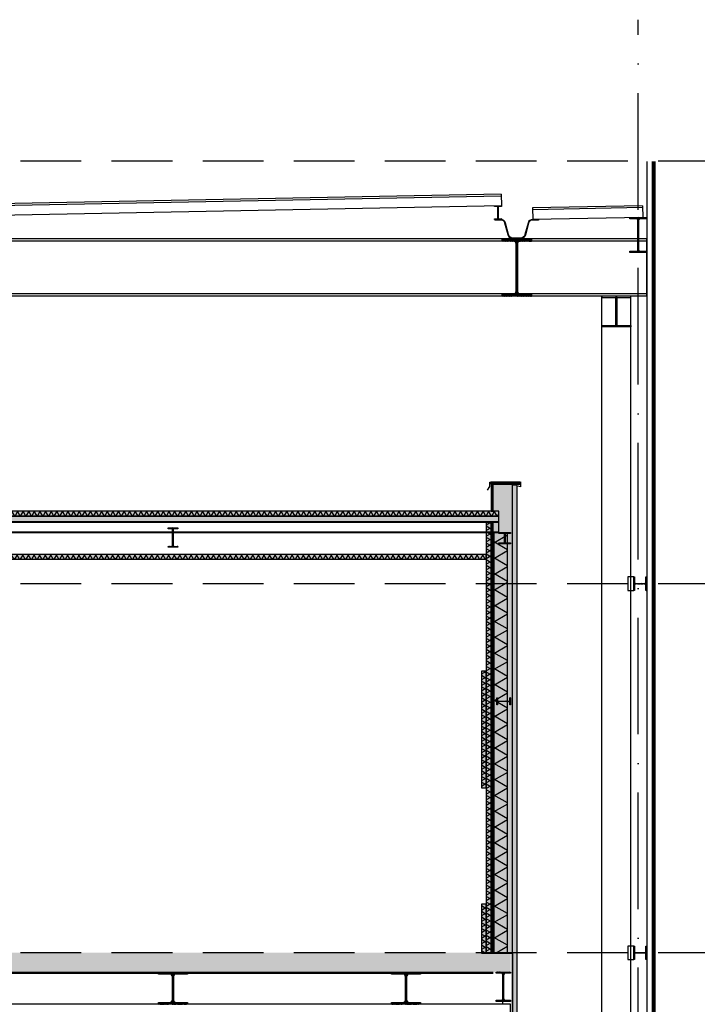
# Model space of a CAD drawing. Header units: millimetres. Extents: x -14070 to 121216, y 14949 to 85047.
# Tile 32 of 33: x 92258 to 99233, y 74027 to 84164. Entities that reach past the tile are written whole.
import ezdxf

# ---------------------------------------------------------------- set-up
doc = ezdxf.new("R2010")
doc.units = ezdxf.units.MM
doc.header["$LTSCALE"] = 100
doc.linetypes.add('ACAD_ISO10W100', pattern=[18, 12, -3, 0, -3])
doc.linetypes.add('HIDDEN2', pattern=[0.1875, 0.125, -0.0625])
for name, color, linetype in [('A--L$7--_stramien', 1, 'Continuous'), ('A--L28--_hoofddraagkonstrukties', 3, 'Continuous'), ('BURO_60', 60, 'Continuous'), ('BURO_hoogtelijnen', 8, 'Continuous'), ('BURO_lijnen_0.05', 9, 'Continuous'), ('BURO_lijnen_0.10', 8, 'Continuous'), ('Detail_arcering_rood', 1, 'Continuous'), ('Detail_gipsplaat', 2, 'Continuous'), ('Detail_isolatie', 1, 'Continuous'), ('Detail_plaatmateriaal_binnen', 2, 'Continuous'), ('HATCH', 7, 'Continuous'), ('WIDE', 7, 'Continuous')]:
    doc.layers.add(name, color=color, linetype=linetype)

# ---------------------------------------------------------------- blocks, each defined once
blk = doc.blocks.new('*U186')
at = {"layer": 'Detail_arcering_rood'}
h = blk.add_hatch(dxfattribs=at)
h.set_pattern_fill('ISOLATIE', color=256, scale=50, style=0)
h.set_pattern_definition([(60, (7507.23, 0), (-43.30127, 25), []), (120, (7507.23, 0), (-43.30127, -25), [])])
h.paths.add_polyline_path([(0, 0), (0, 50), (11252, 50), (11252, 0)])
at = {"layer": 'Detail_isolatie'}
blk.add_lwpolyline([(0, 0), (0, 50), (11252, 50), (11252, 0)], close=True, dxfattribs=at)
blk = doc.blocks.new('*U79')
at = {"layer": 'HATCH'}
h = blk.add_hatch(dxfattribs=at)
h.set_pattern_fill('ANSI32', color=256, scale=0.5, style=0)
h.set_pattern_definition([(45, (0, -180), (-3.3676, 3.3676), []), (45, (2.245, -180), (-3.3676, 3.3676), [])])
edge = h.paths.add_edge_path()
edge.add_line((85, -360), (85, -347))
edge.add_line((85, -347), (22, -347))
edge.add_arc((22, -329), 18, 180, 270, ccw=False)
edge.add_line((4, -329), (4, -31))
edge.add_arc((22, -31), 18, 90, 180, ccw=False)
edge.add_line((22, -13), (85, -13))
edge.add_line((85, -13), (85, 0))
edge.add_line((85, 0), (-85, 0))
edge.add_line((-85, 0), (-85, -13))
edge.add_line((-85, -13), (-22, -13))
edge.add_arc((-22, -31), 18, 0, 90, ccw=False)
edge.add_line((-4, -31), (-4, -329))
edge.add_arc((-22, -329), 18, -90, 0, ccw=False)
edge.add_line((-22, -347), (-85, -347))
edge.add_line((-85, -347), (-85, -360))
edge.add_line((-85, -360), (85, -360))
at = {"color": 0, "linetype": 'ByBlock'}
blk.add_lwpolyline([(85, -360), (85, -347), (22, -347, -0.414214), (4, -329), (4, -31, -0.414214), (22, -13), (85, -13), (85, 0), (-85, 0), (-85, -13), (-22, -13, -0.414214), (-4, -31), (-4, -329, -0.414214), (-22, -347), (-85, -347), (-85, -360)], format="xyb", close=True, dxfattribs=at)
blk = doc.blocks.new('*U87')
at = {"layer": 'WIDE'}
blk.add_blockref('*U79', (0, 0), dxfattribs=at)
blk = doc.blocks.new('*U70')
at = {"layer": 'HATCH'}
h = blk.add_hatch(dxfattribs=at)
h.set_pattern_fill('ANSI32', color=256, scale=0.5, style=0)
h.set_pattern_definition([(45, (0, -70), (-3.3676, 3.3676), []), (45, (2.245, -70), (-3.3676, 3.3676), [])])
edge = h.paths.add_edge_path()
edge.add_line((36.5, -140), (36.5, -133.1))
edge.add_line((36.5, -133.1), (9.35, -133.1))
edge.add_arc((9.35, -126.1), 7, 180, 270, ccw=False)
edge.add_line((2.35, -126.1), (2.35, -13.9))
edge.add_arc((9.35, -13.9), 7, 90, 180, ccw=False)
edge.add_line((9.35, -6.9), (36.5, -6.9))
edge.add_line((36.5, -6.9), (36.5, 0))
edge.add_line((36.5, 0), (-36.5, 0))
edge.add_line((-36.5, 0), (-36.5, -6.9))
edge.add_line((-36.5, -6.9), (-9.35, -6.9))
edge.add_arc((-9.35, -13.9), 7, 0, 90, ccw=False)
edge.add_line((-2.35, -13.9), (-2.35, -126.1))
edge.add_arc((-9.35, -126.1), 7, -90, 0, ccw=False)
edge.add_line((-9.35, -133.1), (-36.5, -133.1))
edge.add_line((-36.5, -133.1), (-36.5, -140))
edge.add_line((-36.5, -140), (36.5, -140))
at = {"color": 0, "linetype": 'ByBlock'}
blk.add_lwpolyline([(36.5, -140), (36.5, -133.1), (9.35, -133.1, -0.41421356), (2.35, -126.1), (2.35, -13.9, -0.41421356), (9.35, -6.9), (36.5, -6.9), (36.5, 0), (-36.5, 0), (-36.5, -6.9), (-9.35, -6.9, -0.41421356), (-2.35, -13.9), (-2.35, -126.1, -0.41421356), (-9.35, -133.1), (-36.5, -133.1), (-36.5, -140)], format="xyb", close=True, dxfattribs=at)
blk = doc.blocks.new('*U175')
at = {"layer": 'WIDE'}
blk.add_blockref('*U70', (0, 0), dxfattribs=at)
blk = doc.blocks.new('*U53')
at = {"layer": 'HATCH'}
h = blk.add_hatch(dxfattribs=at)
h.set_pattern_fill('ANSI32', color=256, scale=0.5, style=0)
h.set_pattern_definition([(45, (0, -66.5), (-3.3676, 3.3676), []), (45, (2.245, -66.5), (-3.3676, 3.3676), [])])
edge = h.paths.add_edge_path()
edge.add_line((70, -133), (70, -124.5))
edge.add_line((70, -124.5), (14.75, -124.5))
edge.add_arc((14.75, -112.5), 12, 180, 270, ccw=False)
edge.add_line((2.75, -112.5), (2.75, -20.5))
edge.add_arc((14.75, -20.5), 12, 90, 180, ccw=False)
edge.add_line((14.75, -8.5), (70, -8.5))
edge.add_line((70, -8.5), (70, 0))
edge.add_line((70, 0), (-70, 0))
edge.add_line((-70, 0), (-70, -8.5))
edge.add_line((-70, -8.5), (-14.75, -8.5))
edge.add_arc((-14.75, -20.5), 12, 0, 90, ccw=False)
edge.add_line((-2.75, -20.5), (-2.75, -112.5))
edge.add_arc((-14.75, -112.5), 12, -90, 0, ccw=False)
edge.add_line((-14.75, -124.5), (-70, -124.5))
edge.add_line((-70, -124.5), (-70, -133))
edge.add_line((-70, -133), (70, -133))
at = {"color": 0, "linetype": 'ByBlock'}
blk.add_lwpolyline([(70, -133), (70, -124.5), (14.75, -124.5, -0.41421356), (2.75, -112.5), (2.75, -20.5, -0.41421356), (14.75, -8.5), (70, -8.5), (70, 0), (-70, 0), (-70, -8.5), (-14.75, -8.5, -0.41421356), (-2.75, -20.5), (-2.75, -112.5, -0.41421356), (-14.75, -124.5), (-70, -124.5), (-70, -133)], format="xyb", close=True, dxfattribs=at)
blk = doc.blocks.new('*U174')
at = {"layer": 'WIDE'}
blk.add_blockref('*U53', (0, 0), dxfattribs=at)
blk = doc.blocks.new('*U73')
at = {"layer": 'HATCH'}
h = blk.add_hatch(dxfattribs=at)
h.set_pattern_fill('ANSI32', color=256, scale=0.5, style=0)
h.set_pattern_definition([(45, (0, -100), (-3.3676, 3.3676), []), (45, (2.245, -100), (-3.3676, 3.3676), [])])
edge = h.paths.add_edge_path()
edge.add_line((50, -200), (50, -191.5))
edge.add_line((50, -191.5), (14.8, -191.5))
edge.add_arc((14.8, -179.5), 12, 180, 270, ccw=False)
edge.add_line((2.8, -179.5), (2.8, -20.5))
edge.add_arc((14.8, -20.5), 12, 90, 180, ccw=False)
edge.add_line((14.8, -8.5), (50, -8.5))
edge.add_line((50, -8.5), (50, 0))
edge.add_line((50, 0), (-50, 0))
edge.add_line((-50, 0), (-50, -8.5))
edge.add_line((-50, -8.5), (-14.8, -8.5))
edge.add_arc((-14.8, -20.5), 12, 0, 90, ccw=False)
edge.add_line((-2.8, -20.5), (-2.8, -179.5))
edge.add_arc((-14.8, -179.5), 12, -90, 0, ccw=False)
edge.add_line((-14.8, -191.5), (-50, -191.5))
edge.add_line((-50, -191.5), (-50, -200))
edge.add_line((-50, -200), (50, -200))
at = {"color": 0, "linetype": 'ByBlock'}
blk.add_lwpolyline([(50, -200), (50, -191.5), (14.8, -191.5, -0.4142136), (2.8, -179.5), (2.8, -20.5, -0.4142136), (14.8, -8.5), (50, -8.5), (50, 0), (-50, 0), (-50, -8.5), (-14.8, -8.5, -0.4142136), (-2.8, -20.5), (-2.8, -179.5, -0.4142136), (-14.8, -191.5), (-50, -191.5), (-50, -200)], format="xyb", close=True, dxfattribs=at)
blk = doc.blocks.new('*U177')
at = {"layer": 'WIDE'}
blk.add_blockref('*U73', (0, 0), dxfattribs=at)
blk = doc.blocks.new('*U183')
at = {"layer": 'Detail_arcering_rood'}
h = blk.add_hatch(dxfattribs=at)
h.set_pattern_fill('PLAAT', color=256, style=0)
h.set_pattern_definition([(90, (4390, 9.477), (-5, 3e-16), [])])
h.paths.add_polyline_path([(0, 0), (4440, 0), (4440, 19), (0, 19)])
at = {"layer": 'Detail_gipsplaat'}
blk.add_lwpolyline([(0, 0), (4440, 0), (4440, 19), (0, 19)], close=True, dxfattribs=at)
blk = doc.blocks.new('*U184')
at = {"layer": 'Detail_arcering_rood'}
h = blk.add_hatch(dxfattribs=at)
h.set_pattern_fill('ISOLATIE', color=256, scale=141, style=0)
h.set_pattern_definition([(60, (17807.5, 0), (-122.1096, 70.5), []), (120, (17807.5, 0), (-122.1096, -70.5), [])])
h.paths.add_polyline_path([(0, 0), (0, 141), (4326, 141), (4326, 0)])
at = {"layer": 'Detail_isolatie'}
blk.add_lwpolyline([(0, 0), (0, 141), (4326, 141), (4326, 0)], close=True, dxfattribs=at)
blk = doc.blocks.new('*U182')
at = {"layer": 'Detail_arcering_rood'}
h = blk.add_hatch(dxfattribs=at)
h.set_pattern_fill('ISOLATIE', color=256, scale=50, style=0)
h.set_pattern_definition([(60, (694.954, 0), (-43.3013, 25), []), (120, (694.954, 0), (-43.3013, -25), [])])
h.paths.add_polyline_path([(0, 0), (0, 50), (4440, 50), (4440, 0)])
at = {"layer": 'Detail_isolatie'}
blk.add_lwpolyline([(0, 0), (0, 50), (4440, 50), (4440, 0)], close=True, dxfattribs=at)
blk = doc.blocks.new('*U108')
at = {"layer": 'Detail_arcering_rood'}
h = blk.add_hatch(dxfattribs=at)
h.set_pattern_fill('LANGS', color=256, style=0)
h.set_pattern_definition([(0, (245.541, 13), (0, 5), [])])
h.paths.add_polyline_path([(0, 0), (0, 20), (296, 20), (296, 0)])
at = {"layer": 'Detail_plaatmateriaal_binnen'}
blk.add_lwpolyline([(0, 0), (0, 20), (296, 20), (296, 0)], close=True, dxfattribs=at)
blk = doc.blocks.new('*U181')
at = {"layer": 'Detail_arcering_rood'}
h = blk.add_hatch(dxfattribs=at)
h.set_pattern_fill('PLAAT', color=256, style=0)
h.set_pattern_definition([(90, (227.061, 9.477), (-5, 3e-16), [])])
h.paths.add_polyline_path([(0, 0), (277, 0), (277, 19), (0, 19)])
at = {"layer": 'Detail_gipsplaat'}
blk.add_lwpolyline([(0, 0), (277, 0), (277, 19), (0, 19)], close=True, dxfattribs=at)
blk = doc.blocks.new('*U77')
at = {"layer": 'HATCH'}
h = blk.add_hatch(dxfattribs=at)
h.set_pattern_fill('ANSI32', color=256, scale=0.5, style=0)
h.set_pattern_definition([(45, (0, -150), (-3.3676, 3.3676), []), (45, (2.245, -150), (-3.3676, 3.3676), [])])
edge = h.paths.add_edge_path()
edge.add_line((75, -300), (75, -289))
edge.add_line((75, -289), (18.55, -289))
edge.add_arc((18.55, -274), 15, 180, 270, ccw=False)
edge.add_line((3.55, -274), (3.55, -26))
edge.add_arc((18.55, -26), 15, 90, 180, ccw=False)
edge.add_line((18.55, -11), (75, -11))
edge.add_line((75, -11), (75, 0))
edge.add_line((75, 0), (-75, 0))
edge.add_line((-75, 0), (-75, -11))
edge.add_line((-75, -11), (-18.55, -11))
edge.add_arc((-18.55, -26), 15, 0, 90, ccw=False)
edge.add_line((-3.55, -26), (-3.55, -274))
edge.add_arc((-18.55, -274), 15, -90, 0, ccw=False)
edge.add_line((-18.55, -289), (-75, -289))
edge.add_line((-75, -289), (-75, -300))
edge.add_line((-75, -300), (75, -300))
at = {"color": 0, "linetype": 'ByBlock'}
blk.add_lwpolyline([(75, -300), (75, -289), (18.55, -289, -0.41421356), (3.55, -274), (3.55, -26, -0.41421356), (18.55, -11), (75, -11), (75, 0), (-75, 0), (-75, -11), (-18.55, -11, -0.41421356), (-3.55, -26), (-3.55, -274, -0.41421356), (-18.55, -289), (-75, -289), (-75, -300)], format="xyb", close=True, dxfattribs=at)
blk = doc.blocks.new('*U86')
at = {"layer": 'WIDE'}
blk.add_blockref('*U77', (0, 0), dxfattribs=at)
blk = doc.blocks.new('*U52')
at = {"layer": 'HATCH'}
h = blk.add_hatch(dxfattribs=at)
h.set_pattern_fill('ANSI32', color=256, scale=0.5, style=0)
h.set_pattern_definition([(45, (0, -57), (-3.3676, 3.3676), []), (45, (2.245, -57), (-3.3676, 3.3676), [])])
edge = h.paths.add_edge_path()
edge.add_line((60, -114), (60, -106))
edge.add_line((60, -106), (14.5, -106))
edge.add_arc((14.5, -94), 12, 180, 270, ccw=False)
edge.add_line((2.5, -94), (2.5, -20))
edge.add_arc((14.5, -20), 12, 90, 180, ccw=False)
edge.add_line((14.5, -8), (60, -8))
edge.add_line((60, -8), (60, 0))
edge.add_line((60, 0), (-60, 0))
edge.add_line((-60, 0), (-60, -8))
edge.add_line((-60, -8), (-14.5, -8))
edge.add_arc((-14.5, -20), 12, 0, 90, ccw=False)
edge.add_line((-2.5, -20), (-2.5, -94))
edge.add_arc((-14.5, -94), 12, -90, 0, ccw=False)
edge.add_line((-14.5, -106), (-60, -106))
edge.add_line((-60, -106), (-60, -114))
edge.add_line((-60, -114), (60, -114))
at = {"color": 0, "linetype": 'ByBlock'}
blk.add_lwpolyline([(60, -114), (60, -106), (14.5, -106, -0.4142136), (2.5, -94), (2.5, -20, -0.4142136), (14.5, -8), (60, -8), (60, 0), (-60, 0), (-60, -8), (-14.5, -8, -0.4142136), (-2.5, -20), (-2.5, -94, -0.4142136), (-14.5, -106), (-60, -106), (-60, -114)], format="xyb", close=True, dxfattribs=at)
blk = doc.blocks.new('*U176')
at = {"layer": 'WIDE'}
blk.add_blockref('*U52', (0, 0), dxfattribs=at)
blk = doc.blocks.new('*U185')
at = {"layer": 'Detail_arcering_rood'}
h = blk.add_hatch(dxfattribs=at)
h.set_pattern_fill('ISOLATIE', color=256, scale=50, style=0)
h.set_pattern_definition([(60, (-3243.07, 0), (-43.3013, 25), []), (120, (-3243.07, 0), (-43.3013, -25), [])])
h.paths.add_polyline_path([(0, 0), (0, 50), (502, 50), (502, 0)])
at = {"layer": 'Detail_isolatie'}
blk.add_lwpolyline([(0, 0), (0, 50), (502, 50), (502, 0)], close=True, dxfattribs=at)
blk = doc.blocks.new('*U187')
at = {"layer": 'Detail_arcering_rood'}
h = blk.add_hatch(dxfattribs=at)
h.set_pattern_fill('ISOLATIE', color=256, scale=50, style=0)
h.set_pattern_definition([(60, (7885.956, 0), (-43.30127, 25), []), (120, (7885.956, 0), (-43.30127, -25), [])])
h.paths.add_polyline_path([(0, 0), (0, 50), (11631, 50), (11631, 0)])
at = {"layer": 'Detail_isolatie'}
blk.add_lwpolyline([(0, 0), (0, 50), (11631, 50), (11631, 0)], close=True, dxfattribs=at)
blk = doc.blocks.new('*U188')
at = {"layer": 'Detail_arcering_rood'}
h = blk.add_hatch(dxfattribs=at)
h.set_pattern_fill('ISOLATIE', color=256, scale=50, style=0)
h.set_pattern_definition([(60, (-2545.046, 0), (-43.3013, 25), []), (120, (-2545.046, 0), (-43.3013, -25), [])])
h.paths.add_polyline_path([(0, 0), (0, 50), (1200, 50), (1200, 0)])
at = {"layer": 'Detail_isolatie'}
blk.add_lwpolyline([(0, 0), (0, 50), (1200, 50), (1200, 0)], close=True, dxfattribs=at)

msp = doc.modelspace()

# ---------------------------------------------------------------- hatches: boundary and pattern name
at = {"layer": 'Detail_arcering_rood'}
h = msp.add_hatch(color=60, dxfattribs=at)
h.dxf.hatch_style = 1
h.paths.add_polyline_path([(97380, 73657), (97380, 79401.1), (97111.2, 79401.1), (97111.2, 79104.1), (85758.9, 79104.1), (85758.9, 79401.1), (85490, 79401.1), (85490, 73657), (85540, 73657), (85540, 74555), (85858.9, 74557), (85858.9, 75057), (85808.9, 75057), (85808.9, 76257), (85858.9, 76257), (85858.9, 77457), (85808.9, 77457), (85808.9, 78608.4), (97061.2, 78608.4), (97061.2, 77457), (97011.2, 77457), (97011.2, 76257), (97061.2, 76257), (97061.2, 75057), (97011.2, 75057), (97011.2, 74555), (97330, 74555), (97330, 73657)])
h.paths.add_polyline_path([(97061.2, 78658.4), (85808.9, 78658.4), (85808.9, 78997), (97061.2, 78997)], flags=16)
h = msp.add_hatch(color=60, dxfattribs=at)
h.dxf.hatch_style = 1
h.paths.add_polyline_path([(97380, 73657), (97380, 79401.1), (97111.2, 79401.1), (97111.2, 79104.1), (85758.9, 79104.1), (85758.9, 79401.1), (85490, 79401.1), (85490, 73657), (85540, 73657), (85540, 74555), (85858.9, 74557), (85858.9, 75057), (85808.9, 75057), (85808.9, 76257), (85858.9, 76257), (85858.9, 77457), (85808.9, 77457), (85808.9, 78608.4), (97061.2, 78608.4), (97061.2, 77457), (97011.2, 77457), (97011.2, 76257), (97061.2, 76257), (97061.2, 75057), (97011.2, 75057), (97011.2, 74555), (97330, 74555), (97330, 73657)])
h.paths.add_polyline_path([(97061.2, 78658.4), (85808.9, 78658.4), (85808.9, 78997), (97061.2, 78997)], flags=16)
h = msp.add_hatch(dxfattribs=at)
h.set_pattern_fill('PREFB', color=256, scale=2, style=0)
h.set_pattern_definition([(45, (16831, 50266.948), (-27.1529, 27.1529), []), (17, (16831, 50266.948), (10.314982, 31.931044), [0, -32.64, -18.48, 0, -26.88]), (48, (16831, 50266.948), (-7.366232, 32.468733), [0, -32.32, 0, -32.96, 0, -26.56]), (71, (16831, 50266.948), (-19.164631, 26.905229), [0, -32, 0, -192, -26.32])])
h.paths.add_polyline_path([(97311, 74557), (85559, 74557), (85559, 74357), (97311, 74357)])
h = msp.add_hatch(dxfattribs=at)
h.set_pattern_fill('PREFB', color=256, scale=2, style=0)
h.set_pattern_definition([(45, (55125.016, 50266.948), (-27.1529, 27.1529), []), (17, (55125.016, 50266.948), (10.314982, 31.931044), [0, -32.64, -18.48, 0, -26.88]), (48, (55125.016, 50266.948), (-7.366232, 32.468733), [0, -32.32, 0, -32.96, 0, -26.56]), (71, (55125.016, 50266.948), (-19.164631, 26.905229), [0, -32, 0, -192, -26.32])])
h.paths.add_polyline_path([(97311, 74557), (85559, 74557), (85559, 74357), (97311, 74357)])
at = {"layer": 'HATCH'}
h = msp.add_hatch(dxfattribs=at)
h.set_pattern_fill('ANSI32', color=256, scale=0.5, style=0)
h.set_pattern_definition([(45, (6213.9416, 50871.31), (-3.36759605, 3.36759605), []), (45, (6216.1866, 50871.31), (-3.36759605, 3.36759605), [])])
edge = h.paths.add_edge_path()
edge.add_line((97224.8, 81907), (97524.8, 81907))
edge.add_line((97524.8, 81907), (97524.8, 81882))
edge.add_line((97524.8, 81882), (97408.3, 81882))
edge.add_arc((97408.3, 81855), 27, 90, 180)
edge.add_line((97381.3, 81855), (97381.3, 81369))
edge.add_arc((97408.3, 81369), 27, 180, 270)
edge.add_line((97408.3, 81342), (97524.8, 81342))
edge.add_line((97524.8, 81342), (97524.8, 81317))
edge.add_line((97524.8, 81317), (97224.8, 81317))
edge.add_line((97224.8, 81317), (97224.8, 81342))
edge.add_line((97224.8, 81342), (97341.3, 81342))
edge.add_arc((97341.3, 81369), 27, 270, 360)
edge.add_line((97368.3, 81369), (97368.3, 81855))
edge.add_arc((97341.3, 81855), 27, 0, 90)
edge.add_line((97341.3, 81882), (97224.8, 81882))
edge.add_line((97224.8, 81882), (97224.8, 81907))
h = msp.add_hatch(dxfattribs=at)
h.set_pattern_fill('ANSI32', color=256, scale=0.5, style=0)
h.set_pattern_definition([(45, (44507.957, 50871.31), (-3.36759605, 3.36759605), []), (45, (44510.202, 50871.31), (-3.36759605, 3.36759605), [])])
edge = h.paths.add_edge_path()
edge.add_line((97224.8, 81907), (97524.8, 81907))
edge.add_line((97524.8, 81907), (97524.8, 81882))
edge.add_line((97524.8, 81882), (97408.3, 81882))
edge.add_arc((97408.3, 81855), 27, 90, 180)
edge.add_line((97381.3, 81855), (97381.3, 81369))
edge.add_arc((97408.3, 81369), 27, 180, 270)
edge.add_line((97408.3, 81342), (97524.8, 81342))
edge.add_line((97524.8, 81342), (97524.8, 81317))
edge.add_line((97524.8, 81317), (97224.8, 81317))
edge.add_line((97224.8, 81317), (97224.8, 81342))
edge.add_line((97224.8, 81342), (97341.3, 81342))
edge.add_arc((97341.3, 81369), 27, 270, 360)
edge.add_line((97368.3, 81369), (97368.3, 81855))
edge.add_arc((97341.3, 81855), 27, 0, 90)
edge.add_line((97341.3, 81882), (97224.8, 81882))
edge.add_line((97224.8, 81882), (97224.8, 81907))
h = msp.add_hatch(dxfattribs=at)
h.set_pattern_fill('ANSI32', color=256, scale=0.5, style=0)
h.set_pattern_definition([(45, (38128.7204, 64072.1584), (-3.36759605, 3.36759605), []), (45, (38130.9655, 64072.1584), (-3.36759605, 3.36759605), [])])
edge = h.paths.add_edge_path()
edge.add_line((93802.5, 74338), (93685, 74338))
edge.add_line((93685, 74338), (93685, 74357))
edge.add_line((93685, 74357), (93985, 74357))
edge.add_line((93985, 74357), (93985, 74338))
edge.add_line((93985, 74338), (93867.5, 74338))
edge.add_arc((93867.5, 74311), 27, 90.00033, 179.9913)
edge.add_line((93840.5, 74311), (93840.5, 74073))
edge.add_arc((93867.5, 74073), 27, 179.9913, 270)
edge.add_line((93867.5, 74046), (93985, 74046))
edge.add_line((93985, 74046), (93985, 74027))
edge.add_line((93985, 74027), (93840.5, 74027))
edge.add_line((93840.5, 74027), (93685, 74027))
edge.add_line((93685, 74027), (93685, 74046))
edge.add_line((93685, 74046), (93802.6, 74046))
edge.add_arc((93802.6, 74073), 27, 270, 360.0087)
edge.add_line((93829.6, 74073), (93829.5, 74311))
edge.add_arc((93802.5, 74311), 27, 0.0087, 89.99967)
h = msp.add_hatch(dxfattribs=at)
h.set_pattern_fill('ANSI32', color=256, scale=0.5, style=0)
h.set_pattern_definition([(45, (76422.7358, 64072.1584), (-3.367596, 3.367596), []), (45, (76424.981, 64072.1584), (-3.367596, 3.367596), [])])
edge = h.paths.add_edge_path()
edge.add_line((93802.5, 74338), (93685, 74338))
edge.add_line((93685, 74338), (93685, 74357))
edge.add_line((93685, 74357), (93985, 74357))
edge.add_line((93985, 74357), (93985, 74338))
edge.add_line((93985, 74338), (93867.5, 74338))
edge.add_arc((93867.5, 74311), 27, 90.00033, 179.9913)
edge.add_line((93840.5, 74311), (93840.5, 74073))
edge.add_arc((93867.5, 74073), 27, 179.9913, 270)
edge.add_line((93867.5, 74046), (93985, 74046))
edge.add_line((93985, 74046), (93985, 74027))
edge.add_line((93985, 74027), (93840.5, 74027))
edge.add_line((93840.5, 74027), (93685, 74027))
edge.add_line((93685, 74027), (93685, 74046))
edge.add_line((93685, 74046), (93802.6, 74046))
edge.add_arc((93802.6, 74073), 27, 270, 360.0087)
edge.add_line((93829.6, 74073), (93829.5, 74311))
edge.add_arc((93802.5, 74311), 27, 0.0087, 89.99967)
h = msp.add_hatch(dxfattribs=at)
h.set_pattern_fill('ANSI32', color=256, scale=0.5, style=0)
h.set_pattern_definition([(45, (35728.7204, 64072.1584), (-3.36759605, 3.36759605), []), (45, (35730.9655, 64072.1584), (-3.36759605, 3.36759605), [])])
edge = h.paths.add_edge_path()
edge.add_line((96202.5, 74338), (96085, 74338))
edge.add_line((96085, 74338), (96085, 74357))
edge.add_line((96085, 74357), (96385, 74357))
edge.add_line((96385, 74357), (96385, 74338))
edge.add_line((96385, 74338), (96267.5, 74338))
edge.add_arc((96267.5, 74311), 27, 90.00033, 179.9913)
edge.add_line((96240.5, 74311), (96240.5, 74073))
edge.add_arc((96267.5, 74073), 27, 179.9913, 270)
edge.add_line((96267.5, 74046), (96385, 74046))
edge.add_line((96385, 74046), (96385, 74027))
edge.add_line((96385, 74027), (96240.5, 74027))
edge.add_line((96240.5, 74027), (96085, 74027))
edge.add_line((96085, 74027), (96085, 74046))
edge.add_line((96085, 74046), (96202.6, 74046))
edge.add_arc((96202.6, 74073), 27, 270, 360.0087)
edge.add_line((96229.6, 74073), (96229.5, 74311))
edge.add_arc((96202.5, 74311), 27, 0.0087, 89.99967)
h = msp.add_hatch(dxfattribs=at)
h.set_pattern_fill('ANSI32', color=256, scale=0.5, style=0)
h.set_pattern_definition([(45, (74022.7358, 64072.1584), (-3.367596, 3.367596), []), (45, (74024.981, 64072.1584), (-3.367596, 3.367596), [])])
edge = h.paths.add_edge_path()
edge.add_line((96202.5, 74338), (96085, 74338))
edge.add_line((96085, 74338), (96085, 74357))
edge.add_line((96085, 74357), (96385, 74357))
edge.add_line((96385, 74357), (96385, 74338))
edge.add_line((96385, 74338), (96267.5, 74338))
edge.add_arc((96267.5, 74311), 27, 90.00033, 179.9913)
edge.add_line((96240.5, 74311), (96240.5, 74073))
edge.add_arc((96267.5, 74073), 27, 179.9913, 270)
edge.add_line((96267.5, 74046), (96385, 74046))
edge.add_line((96385, 74046), (96385, 74027))
edge.add_line((96385, 74027), (96240.5, 74027))
edge.add_line((96240.5, 74027), (96085, 74027))
edge.add_line((96085, 74027), (96085, 74046))
edge.add_line((96085, 74046), (96202.6, 74046))
edge.add_arc((96202.6, 74073), 27, 270, 360.0087)
edge.add_line((96229.6, 74073), (96229.5, 74311))
edge.add_arc((96202.5, 74311), 27, 0.0087, 89.99967)

# ---------------------------------------------------------------- linework, layer by layer
at = {"color": 1}
for p, q in [((97214.5, 82366.9), (89885.7, 82226.9)), ((97214.8, 82346.9), (89886.1, 82206.9)), ((97214.5, 82366.9), (97216.8, 82247)), ((97216.8, 82247), (89888, 82107)), ((98668.3, 82248.6), (97536.5, 82226.9)), ((98668.7, 82228.6), (97536.9, 82206.9)), ((97537.7, 82227), (97538.8, 82107)), ((98668.3, 82248.6), (98670.6, 82128.6)), ((98670.6, 82128.6), (97538.8, 82107)), ((98710, 81907), (78214.7, 81907)), ((98710, 81907), (98710, 81882)), ((98710, 81882), (78214.7, 81882)), ((98710, 81882), (98710, 81342)), ((98710, 81342), (78214.7, 81342)), ((98710, 81317), (78214.7, 81317)), ((98250.8, 69757), (98250.8, 81317)), ((98549.3, 69757), (98549.3, 81317)), ((98710, 81342), (98710, 81317)), ((91435, 78997), (97190, 78997)), ((91435, 78989), (97190, 78989)), ((97190, 78883), (97190, 78997)), ((91435, 78891), (97190, 78891)), ((91435, 78883), (97190, 78883)), ((91435, 74357), (97130, 74357)), ((91435, 74346), (97130, 74346)), ((97231.1, 74027), (97231.1, 74357)), ((97231.1, 74027), (97231.1, 74357))]:
    msp.add_line(p, q, dxfattribs=at)
for p, q in [((97149.8, 82107), (97149.8, 82101)), ((97599.8, 82107), (97599.8, 82101)), ((97330, 73657), (97330, 79399.9)), ((97330.1, 79374.3), (97380.1, 79374.3)), ((97380, 73657), (97380, 79398.3))]:
    msp.add_line(p, q)
for points in [[(97599.8, 82107), (97538.8, 82107, 0.3441507), (97490.3, 82069.1), (97459.2, 81950.8, -0.3441507), (97410.7, 81913), (97338.8, 81913, -0.3441507), (97290.3, 81950.8), (97259.2, 82069.1, 0.3441507), (97210.7, 82107), (97149.8, 82107)], [(97599.8, 82107), (97538.8, 82107, 0.3441507), (97490.3, 82069.1), (97459.2, 81950.8, -0.3441507), (97410.7, 81913), (97338.8, 81913, -0.3441507), (97290.3, 81950.8), (97259.2, 82069.1, 0.3441507), (97210.7, 82107), (97149.8, 82107)], [(97599.8, 82101), (97538.8, 82101, 0.3443704), (97496.1, 82067.6), (97465.1, 81949.3, -0.3439674), (97410.7, 81907), (97338.8, 81907, -0.3439674), (97284.5, 81949.3), (97253.4, 82067.6, 0.3443704), (97210.7, 82101), (97149.8, 82101)], [(97599.8, 82101), (97538.8, 82101, 0.3443704), (97496.1, 82067.6), (97465.1, 81949.3, -0.3439674), (97410.7, 81907), (97338.8, 81907, -0.3439674), (97284.5, 81949.3), (97253.4, 82067.6, 0.3443704), (97210.7, 82101), (97149.8, 82101)]]:
    msp.add_lwpolyline(points, format="xyb")
for points in [[(97224.8, 81907), (97524.8, 81907), (97524.8, 81882), (97408.3, 81882, 0.4142136), (97381.3, 81855), (97381.3, 81369, 0.4142136), (97408.3, 81342), (97524.8, 81342), (97524.8, 81317), (97224.8, 81317), (97224.8, 81342), (97341.3, 81342, 0.4142136), (97368.3, 81369), (97368.3, 81855, 0.4142136), (97341.3, 81882), (97224.8, 81882)], [(97224.8, 81907), (97524.8, 81907), (97524.8, 81882), (97408.3, 81882, 0.4142136), (97381.3, 81855), (97381.3, 81369, 0.4142136), (97408.3, 81342), (97524.8, 81342), (97524.8, 81317), (97224.8, 81317), (97224.8, 81342), (97341.3, 81342, 0.4142136), (97368.3, 81369), (97368.3, 81855, 0.4142136), (97341.3, 81882), (97224.8, 81882)], [(93802.5, 74338), (93685, 74338), (93685, 74357), (93985, 74357), (93985, 74338), (93867.5, 74338, 0.4141674), (93840.5, 74311), (93840.5, 74073, 0.4142581), (93867.5, 74046), (93985, 74046), (93985, 74027), (93840.5, 74027), (93685, 74027), (93685, 74046), (93802.6, 74046, 0.4142581), (93829.6, 74073), (93829.5, 74311, 0.4141674)], [(93802.5, 74338), (93685, 74338), (93685, 74357), (93985, 74357), (93985, 74338), (93867.5, 74338, 0.4141674), (93840.5, 74311), (93840.5, 74073, 0.4142581), (93867.5, 74046), (93985, 74046), (93985, 74027), (93840.5, 74027), (93685, 74027), (93685, 74046), (93802.6, 74046, 0.4142581), (93829.6, 74073), (93829.5, 74311, 0.4141674)], [(96202.5, 74338), (96085, 74338), (96085, 74357), (96385, 74357), (96385, 74338), (96267.5, 74338, 0.4141674), (96240.5, 74311), (96240.5, 74073, 0.4142581), (96267.5, 74046), (96385, 74046), (96385, 74027), (96240.5, 74027), (96085, 74027), (96085, 74046), (96202.6, 74046, 0.4142581), (96229.6, 74073), (96229.5, 74311, 0.4141674)], [(96202.5, 74338), (96085, 74338), (96085, 74357), (96385, 74357), (96385, 74338), (96267.5, 74338, 0.4141674), (96240.5, 74311), (96240.5, 74073, 0.4142581), (96267.5, 74046), (96385, 74046), (96385, 74027), (96240.5, 74027), (96085, 74027), (96085, 74046), (96202.6, 74046, 0.4142581), (96229.6, 74073), (96229.5, 74311, 0.4141674)]]:
    msp.add_lwpolyline(points, format="xyb", close=True)
for points in [[(98549.3, 81317), (98250.8, 81317), (98250.8, 81302), (98549.3, 81302)], [(98549.3, 81317), (98250.8, 81317), (98250.8, 81302), (98549.3, 81302)], [(98407.5, 81302), (98392.5, 81302), (98392.5, 81017), (98407.5, 81017)], [(98407.5, 81302), (98392.5, 81302), (98392.5, 81017), (98407.5, 81017)], [(98250.8, 81017), (98549.3, 81017), (98549.3, 81002), (98250.8, 81002)], [(98250.8, 81017), (98549.3, 81017), (98549.3, 81002), (98250.8, 81002)], [(98578.7, 78427), (98519.3, 78427), (98519.3, 78287), (98578.7, 78287)], [(98578.7, 78427), (98519.3, 78427), (98519.3, 78287), (98578.7, 78287)], [(98578.7, 74627), (98519.3, 74627), (98519.3, 74487), (98578.7, 74487)], [(98578.7, 74627), (98519.3, 74627), (98519.3, 74487), (98578.7, 74487)], [(97311, 74027), (85559, 74027), (85559, 73697), (97311, 73697)], [(97311, 74027), (85559, 74027), (85559, 73697), (97311, 73697)]]:
    msp.add_lwpolyline(points, close=True, dxfattribs=at)
for points in [[(97380, 73657), (97380, 79401.1), (97111.2, 79401.1), (97111.2, 79104.1), (85758.9, 79104.1), (85758.9, 79401.1), (85490, 79401.1), (85490, 73657)], [(97380, 73657), (97380, 79401.1), (97111.2, 79401.1), (97111.2, 79104.1), (85758.9, 79104.1), (85758.9, 79401.1), (85490, 79401.1), (85490, 73657)], [(91435, 78997), (97190, 78997), (97190, 79053), (91435, 79053)], [(91435, 78997), (97190, 78997), (97190, 79053), (91435, 79053)], [(85540, 73657), (85540, 74555), (85858.9, 74557), (85858.9, 75057), (85808.9, 75057), (85808.9, 76257), (85858.9, 76257), (85858.9, 77457), (85808.9, 77457), (85808.9, 78608.4), (97061.2, 78608.4), (97061.2, 77457), (97011.2, 77457), (97011.2, 76257), (97061.2, 76257), (97061.2, 75057), (97011.2, 75057), (97011.2, 74555), (97330, 74555), (97330, 73657)], [(85540, 73657), (85540, 74555), (85858.9, 74557), (85858.9, 75057), (85808.9, 75057), (85808.9, 76257), (85858.9, 76257), (85858.9, 77457), (85808.9, 77457), (85808.9, 78608.4), (97061.2, 78608.4), (97061.2, 77457), (97011.2, 77457), (97011.2, 76257), (97061.2, 76257), (97061.2, 75057), (97011.2, 75057), (97011.2, 74555), (97330, 74555), (97330, 73657)]]:
    msp.add_lwpolyline(points)
at = {"color": 3}
msp.add_lwpolyline([(97074.9, 79320.4), (97097.1, 79357.4), (97097.1, 79404.1), (97414.3, 79406.1), (97414.3, 79356.1), (97389.3, 79361.3)], dxfattribs=at)
msp.add_lwpolyline([(97074.9, 79320.4), (97097.1, 79357.4), (97097.1, 79404.1), (97414.3, 79406.1), (97414.3, 79356.1), (97389.3, 79361.3)], dxfattribs=at)
at = {"color": 1}
msp.add_lwpolyline([(97109.6, 79381.1), (97405.2, 79381.1), (97405.2, 79401.1), (97109.6, 79401.1), (97109.6, 79381.1)], dxfattribs=at)
msp.add_lwpolyline([(97109.6, 79381.1), (97405.2, 79381.1), (97405.2, 79401.1), (97109.6, 79401.1), (97109.6, 79381.1)], dxfattribs=at)
msp.add_lwpolyline([(97061.2, 78658.4), (85808.9, 78658.4), (85808.9, 78997), (97061.2, 78997)], close=True)
msp.add_lwpolyline([(97061.2, 78658.4), (85808.9, 78658.4), (85808.9, 78997), (97061.2, 78997)], close=True)
msp.add_arc((93802.5, 74311), 27, 0.0087, 89.99967)
at = {"layer": 'A--L$7--_stramien', "color": 1, "linetype": 'ACAD_ISO10W100', "lineweight": -3}
msp.add_line((98625, 67807), (98625, 84163.8), dxfattribs=at)
msp.add_line((98625, 67807), (98625, 84163.8), dxfattribs=at)
msp.add_line((98625, 67807), (98625, 84163.8), dxfattribs=at)
at = {"layer": 'BURO_60'}
msp.add_solid([(98780.7, 82705.1), (98770.7, 82705.1), (98781.5, 69805.1), (98771.5, 69805.1)], dxfattribs=at)
msp.add_solid([(98780.7, 82705.1), (98770.7, 82705.1), (98781.5, 69805.1), (98771.5, 69805.1)], dxfattribs=at)
at = {"layer": 'BURO_hoogtelijnen', "linetype": 'HIDDEN2', "ltscale": 50}
for p, q in [((106016.8, 82707), (-2875, 82707)), ((106016.8, 82707), (-2875, 82707)), ((106016.8, 78357), (-2875, 78357)), ((106016.8, 74557), (-2875, 74557))]:
    msp.add_line(p, q, dxfattribs=at)
at = {"layer": 'BURO_lijnen_0.05'}
for points in [[(98711.7, 82705.1), (98712.5, 69805.1)], [(98711.7, 82705.1), (98712.5, 69805.1)], [(98795.7, 82705.1), (98796.5, 69805.1)], [(98795.7, 82705.1), (98796.5, 69805.1)]]:
    msp.add_lwpolyline(points, dxfattribs=at)
at = {"layer": 'BURO_lijnen_0.10'}
for points in [[(98771.5, 69805.1), (98770.7, 82705.1)], [(98771.5, 69805.1), (98770.7, 82705.1)], [(98780.7, 82705.1), (98781.5, 69805.1)], [(98780.7, 82705.1), (98781.5, 69805.1)]]:
    msp.add_lwpolyline(points, dxfattribs=at)

# ---------------------------------------------------------------- block references
at = {"xscale": -1}
msp.add_blockref('*U108', (97405.2, 79381.1), dxfattribs=at)
msp.add_blockref('*U108', (97405.2, 79381.1), dxfattribs=at)
at = {"rotation": 90.00000000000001}
for name, p in [('*U181', (97130.1, 79104.1)), ('*U181', (97130.1, 79104.1)), ('*U183', (97130.1, 74555)), ('*U183', (97130.1, 74555))]:
    msp.add_blockref(name, p, dxfattribs=at)
at = {"xscale": -1}
for name, p, rotation in [('*U187', (85559, 79103), 180), ('*U187', (85559, 79103), 180), ('*U182', (97061.2, 74555), 270), ('*U182', (97061.2, 74555), 270), ('*U184', (97139.1, 74555), 270), ('*U184', (97139.1, 74555), 270), ('*U188', (97011.2, 76257), 270), ('*U188', (97011.2, 76257), 270), ('*U185', (97011.2, 74555), 270), ('*U185', (97011.2, 74555), 270)]:
    msp.add_blockref(name, p, dxfattribs=dict(at, rotation=rotation))
at = {"color": 60, "xscale": -1, "rotation": 180}
msp.add_blockref('*U186', (85808.9, 78658.4), dxfattribs=at)
msp.add_blockref('*U186', (85808.9, 78658.4), dxfattribs=at)
at = {"layer": 'A--L28--_hoofddraagkonstrukties', "xscale": -1}
for name, p in [('*U175', (97180.3, 82247)), ('*U175', (97180.3, 82247)), ('*U87', (98625, 82126.5)), ('*U87', (98625, 82126.5)), ('*U177', (93835, 78932)), ('*U177', (93835, 78932)), ('*U86', (97236, 74357)), ('*U86', (97236, 74357))]:
    msp.add_blockref(name, p, dxfattribs=at)
for name, p, rotation in [('*U176', (97251, 78769), 180), ('*U176', (97251, 78769), 180), ('*U174', (98711.7, 78357), 270), ('*U174', (98711.7, 78357), 270), ('*U175', (97311, 77147), 270), ('*U175', (97311, 77147), 270), ('*U174', (98711.7, 74557), 270), ('*U174', (98711.7, 74557), 270)]:
    msp.add_blockref(name, p, dxfattribs=dict(at, rotation=rotation))

doc.saveas('drawing.dxf')
